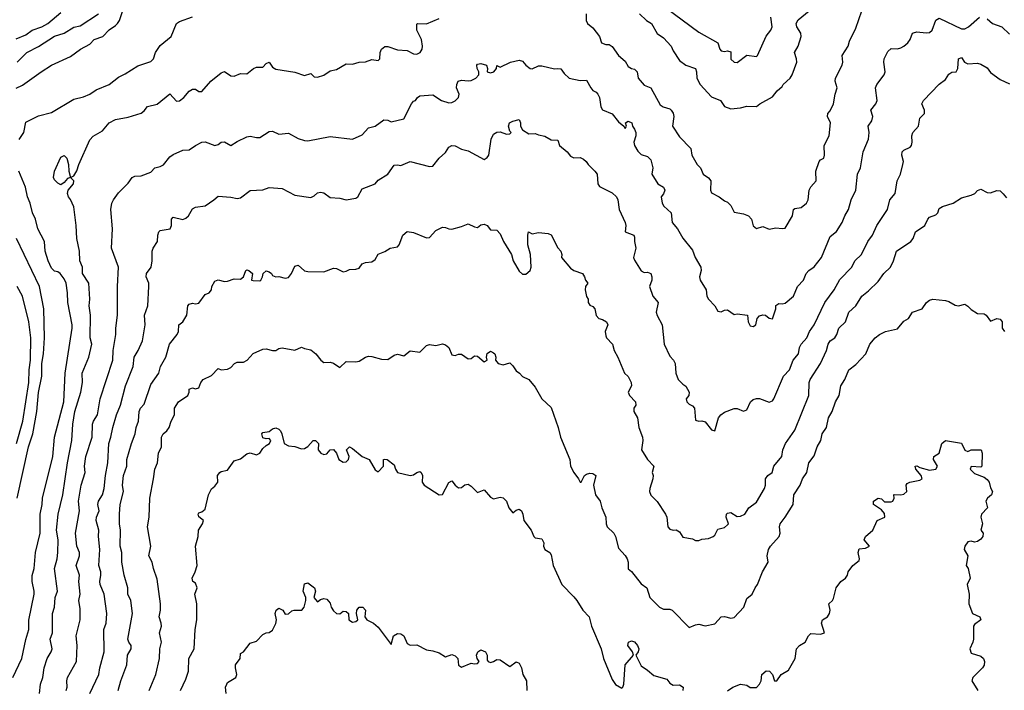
# Model space of a CAD drawing. Header units: metres. Extents: x -51132 to -49532, y -231222 to -229437.
# Tile 69 of 256: x -50558 to -50404, y -230680 to -230576. Entities that reach past the tile are written whole.
import ezdxf

# ---------------------------------------------------------------- set-up
doc = ezdxf.new("R2010")
doc.units = ezdxf.units.M
doc.layers.add('CONTOUR_INDEX', color=1, linetype='Continuous')
doc.layers.add('CONTOUR_INTER', color=3, linetype='Continuous')

msp = doc.modelspace()

# ---------------------------------------------------------------- linework, layer by layer
at = {"layer": 'CONTOUR_INDEX'}
for points, elevation in [([(-50558.42, -230582.26), (-50556.93, -230580.76), (-50555.08, -230579.82), (-50552.58, -230578.21), (-50551.08, -230577.77), (-50549.58, -230576.84), (-50548.58, -230576.6), (-50545.74, -230574.76)], 70), ([(-50547.09, -230680.76), (-50545.66, -230677.76), (-50545.52, -230676.76), (-50544.85, -230674.26), (-50544.88, -230670.76), (-50544.52, -230669.76), (-50544.45, -230668.26), (-50544.84, -230665.26), (-50545.45, -230663.76), (-50545.53, -230663.26), (-50545.36, -230662.26), (-50545.38, -230661.76), (-50545.69, -230660.76), (-50545.52, -230658.26), (-50545.71, -230656.26), (-50545.67, -230655.26), (-50546.09, -230653.76), (-50546.03, -230653.26), (-50545.64, -230652.26), (-50545.84, -230651.26), (-50545.73, -230650.76), (-50545.08, -230649.77), (-50544.84, -230648.76), (-50544.65, -230646.76), (-50544.27, -230644.76), (-50544.1, -230641.76), (-50543.78, -230640.76), (-50543.51, -230639.26), (-50542.92, -230637.26), (-50542.27, -230635.76), (-50541.53, -230632.76), (-50540.34, -230629.76), (-50540.16, -230628.26), (-50539.53, -230627.26), (-50538.87, -230625.76), (-50538.47, -230623.26), (-50538.56, -230621.76), (-50538.01, -230620.26), (-50537.85, -230617.26), (-50537.89, -230616.76), (-50538.29, -230615.76), (-50538.22, -230615.26), (-50537.52, -230614.26), (-50537.36, -230613.26), (-50537.35, -230611.76), (-50537.2, -230611.26), (-50536.52, -230610.26), (-50536.49, -230609.26), (-50536.33, -230608.76), (-50536.08, -230608.52), (-50534.53, -230608.26), (-50534.34, -230607.76), (-50534.36, -230606.76), (-50534.08, -230606.43), (-50532.58, -230606.8), (-50532.08, -230606.58), (-50531.66, -230606.26), (-50531.08, -230605.16), (-50530.58, -230604.91), (-50529.08, -230604.66), (-50527.71, -230603.76), (-50527.08, -230603.19), (-50525.08, -230603.31), (-50524.08, -230603.56), (-50523.58, -230603.46), (-50522.08, -230602.27), (-50520.08, -230602.2), (-50519.08, -230601.83), (-50517.08, -230601.97), (-50515.08, -230603.03), (-50512.58, -230603.39), (-50512.08, -230603.11), (-50511.58, -230602.63), (-50511.08, -230602.54), (-50510.58, -230602.66), (-50509.58, -230603.4), (-50508.08, -230603.49), (-50507.08, -230603.75), (-50505.58, -230603.49), (-50505.27, -230603.26), (-50504.58, -230602.04), (-50502.58, -230601.24), (-50502.08, -230600.68), (-50500.58, -230599.75), (-50499.58, -230598.36), (-50499.08, -230598.3), (-50498.58, -230598.4), (-50497.08, -230597.76), (-50494.08, -230598.57), (-50493.58, -230598.49), (-50492.56, -230597.26), (-50491.58, -230596.35), (-50491.08, -230595.55), (-50490.58, -230595.27), (-50490.08, -230595.33), (-50489.08, -230595.87), (-50488.08, -230596.1), (-50485.58, -230597.47), (-50485.08, -230597.16), (-50484.84, -230596.76), (-50484.49, -230594.26), (-50484.08, -230593.51), (-50483.58, -230593.19), (-50483.08, -230593.15), (-50482.08, -230593.5), (-50481.58, -230593.45), (-50481.36, -230593.26), (-50481.58, -230593.05), (-50481.77, -230592.26), (-50481.59, -230591.76), (-50481.08, -230591.48), (-50480.08, -230591.24), (-50479.89, -230591.76), (-50479.87, -230592.26), (-50479.58, -230592.83), (-50478.58, -230593.44), (-50477.58, -230593.4), (-50477.08, -230593.63), (-50476.08, -230593.82), (-50475.08, -230594.39), (-50474.08, -230594.43), (-50473.81, -230595.26), (-50472.61, -230596.26), (-50472.08, -230596.92), (-50471.58, -230597.21), (-50470.58, -230597.14), (-50470.08, -230597.4), (-50469.64, -230597.76), (-50469.32, -230598.26), (-50468.28, -230599.26), (-50467.94, -230599.76), (-50467.8, -230601.26), (-50467.58, -230601.65), (-50465.58, -230602.66), (-50464.92, -230603.26), (-50464.7, -230603.76), (-50464.5, -230605.26), (-50463.57, -230607.26), (-50463.48, -230607.76), (-50463.55, -230608.76), (-50462.23, -230609.26), (-50462.08, -230609.55), (-50462.1, -230610.26), (-50461.92, -230611.26), (-50462.26, -230612.76), (-50462.08, -230613.18), (-50461.08, -230614.8), (-50460.58, -230615.06), (-50460.08, -230615.04), (-50459.56, -230615.26), (-50459.39, -230615.76), (-50459.4, -230616.26), (-50459.77, -230617.26), (-50459.25, -230618.76), (-50458.43, -230619.76), (-50458.7, -230621.26), (-50458.58, -230621.81), (-50457.79, -230623.26), (-50457.5, -230626.26), (-50456.58, -230628.11), (-50456, -230628.76), (-50455.76, -230629.26), (-50455.64, -230630.76), (-50455.28, -230631.76), (-50454.58, -230632.48), (-50454.08, -230632.8), (-50453.57, -230633.76), (-50453.65, -230634.26), (-50454.03, -230634.76), (-50453.93, -230635.26), (-50453.58, -230635.61), (-50453.08, -230635.87), (-50452.76, -230636.26), (-50452.58, -230638.1), (-50452.08, -230638.29), (-50451.58, -230638.22), (-50451.08, -230638.37), (-50450.08, -230639.64), (-50449.58, -230639.77), (-50448.98, -230637.76), (-50448.65, -230637.26), (-50448.08, -230636.86), (-50446.58, -230636.3), (-50446.08, -230636.3), (-50445.08, -230636.72), (-50444.58, -230636.51), (-50443.99, -230635.26), (-50443.58, -230634.9), (-50443.08, -230634.72), (-50442.58, -230634.74), (-50441.08, -230635.28), (-50440.58, -230635.1), (-50440.35, -230634.76), (-50438.86, -230631.26), (-50437.94, -230630.26), (-50437.33, -230628.76), (-50436.51, -230627.76), (-50436.34, -230626.76), (-50436.11, -230626.26), (-50435.22, -230625.26), (-50434.81, -230624.26), (-50434.06, -230623.26), (-50432.4, -230619.76), (-50430.96, -230617.76), (-50430.08, -230616.17), (-50428.22, -230614.26), (-50427.73, -230613.26), (-50426.71, -230612.26), (-50425.69, -230610.26), (-50424.99, -230609.26), (-50424.3, -230607.76), (-50422.61, -230605.26), (-50422.26, -230603.76), (-50421.44, -230602.76), (-50421.11, -230600.76), (-50420.62, -230599.76), (-50420.23, -230598.26), (-50420.13, -230597.76), (-50420.42, -230596.76), (-50420.33, -230596.26), (-50420.08, -230595.98), (-50419.08, -230595.52), (-50418.88, -230595.26), (-50418.77, -230594.76), (-50418.83, -230593.76), (-50418.67, -230593.26), (-50417.82, -230592.26), (-50417.58, -230591), (-50416.87, -230590.26), (-50416.87, -230589.76), (-50417.26, -230588.76), (-50417.03, -230588.26), (-50414.58, -230585.7), (-50413.58, -230585), (-50413.08, -230584.17), (-50412.58, -230583.85), (-50411.93, -230583.76), (-50411.65, -230583.26), (-50411.58, -230581.74), (-50411.08, -230581.54), (-50410.63, -230582.26), (-50410.08, -230582.56), (-50408.58, -230582.41), (-50408.08, -230582.59), (-50407.08, -230583.17), (-50406.58, -230583.87), (-50405.08, -230584.97), (-50403.58, -230585.66)], 75), ([(-50558.54, -230641.76), (-50557.51, -230638.26), (-50556.58, -230632.26), (-50556.56, -230630.26), (-50556.34, -230628.76), (-50556.3, -230625.26), (-50556.57, -230622.76), (-50557.56, -230618.76), (-50558.39, -230617.26)], 70)]:
    msp.add_lwpolyline(points, dxfattribs=dict(at, elevation=elevation))
at = {"layer": 'CONTOUR_INTER'}
for points, elevation in [([(-50558.58, -230586.33), (-50557.58, -230585.88), (-50554.67, -230583.76), (-50553.08, -230582.76), (-50550.08, -230581.41), (-50548.54, -230580.26), (-50547.08, -230579.46), (-50546.41, -230578.76), (-50545.04, -230578.26), (-50544.08, -230577.23), (-50543.08, -230576.57), (-50542.74, -230576.26), (-50542.46, -230575.76), (-50541.32, -230572.26)], 71), ([(-50558.58, -230578.66), (-50557.08, -230578.01), (-50556.08, -230577.26), (-50554.58, -230576.76), (-50553.62, -230576.26), (-50551.58, -230574.52)], 69), ([(-50469.67, -230574.76), (-50469.64, -230575.76), (-50469.45, -230576.26), (-50468.58, -230576.92), (-50467.58, -230578.26), (-50467.26, -230579.26), (-50466.58, -230579.51), (-50466.08, -230579.54), (-50465.58, -230579.83), (-50464.58, -230581.23), (-50463.58, -230582.14), (-50463.08, -230582.95), (-50462.58, -230583.26), (-50462.08, -230583.39), (-50461.68, -230583.76), (-50461.55, -230584.76), (-50460.58, -230585.87), (-50459.58, -230586.3), (-50458.08, -230588.92), (-50457.64, -230589.26), (-50456.58, -230589.56), (-50456.38, -230589.76), (-50456.08, -230590.23), (-50455.95, -230590.76), (-50456.16, -230592.26), (-50455.08, -230593.94), (-50453.32, -230595.76), (-50453.18, -230596.76), (-50452.31, -230598.26), (-50451.83, -230598.76), (-50451.37, -230599.76), (-50450.58, -230600.3), (-50450.2, -230600.76), (-50450.27, -230602.26), (-50450.08, -230602.67), (-50448.9, -230603.26), (-50448.08, -230603.9), (-50447.58, -230604.12), (-50447.08, -230604.61), (-50446.58, -230605.65), (-50445.08, -230605.94), (-50444.33, -230606.26), (-50443.84, -230606.76), (-50443.58, -230607.8), (-50443.08, -230608.21), (-50442.08, -230607.92), (-50441.08, -230608.3), (-50440.08, -230608.13), (-50439.08, -230608.23), (-50438.58, -230608.15), (-50437.45, -230606.26), (-50437.29, -230605.26), (-50437.08, -230605.1), (-50436.08, -230604.96), (-50435.25, -230604.26), (-50435.02, -230603.76), (-50434.84, -230602.26), (-50434.58, -230601.72), (-50433.76, -230600.76), (-50433.79, -230599.26), (-50433.32, -230597.76), (-50433.08, -230597.5), (-50432.57, -230597.26), (-50432.45, -230596.76), (-50432.5, -230595.26), (-50431.73, -230593.76), (-50431.54, -230591.76), (-50432.02, -230590.76), (-50431.94, -230590.26), (-50431.58, -230589.89), (-50431.08, -230588.76), (-50430.82, -230587.26), (-50430.47, -230586.26), (-50430.79, -230585.26), (-50430.73, -230584.76), (-50429.69, -230582.76), (-50429.59, -230582.26), (-50429.72, -230581.26), (-50428.76, -230579.76), (-50428.58, -230578.98), (-50427.58, -230576.99), (-50426.64, -230574.26)], 73), ([(-50461.32, -230574.76), (-50460.25, -230575.76), (-50459.43, -230576.26), (-50458.58, -230577.82), (-50457.58, -230578.5), (-50456.39, -230579.76), (-50456.08, -230580.53), (-50455.08, -230582.04), (-50454.08, -230582.73), (-50452.59, -230583.26), (-50452.42, -230583.76), (-50452.38, -230584.76), (-50451.87, -230585.76), (-50450.08, -230587.67), (-50448.71, -230588.26), (-50448.08, -230589.17), (-50447.08, -230589.54), (-50445.58, -230589.42), (-50444.58, -230589.15), (-50443.08, -230589.2), (-50442.53, -230588.76), (-50440.58, -230587.69), (-50439.84, -230586.76), (-50439.08, -230586.09), (-50438.93, -230585.76), (-50437.82, -230584.76), (-50437.53, -230584.26), (-50436.78, -230582.26), (-50436.81, -230581.76), (-50437.16, -230580.76), (-50436.59, -230579.76), (-50436.08, -230578.26), (-50436.15, -230577.76), (-50436.78, -230576.76), (-50436.89, -230576.26), (-50436.58, -230575.67), (-50434.85, -230574.26)], 72), ([(-50457.27, -230573.76), (-50452.08, -230577.6), (-50449.1, -230579.26), (-50448.8, -230580.26), (-50448.58, -230580.53), (-50448.08, -230580.61), (-50447.58, -230580.53), (-50447.08, -230580.68), (-50447.08, -230581.79), (-50446.58, -230582.27), (-50446.08, -230582.34), (-50444.58, -230581.18), (-50443.08, -230581.41), (-50442.91, -230581.26), (-50441.58, -230578.22), (-50440.83, -230577.26), (-50440.65, -230576.76), (-50440.85, -230575.26)], 71), ([(-50558.08, -230594.34), (-50557.39, -230593.26), (-50557.08, -230591.65), (-50555.08, -230590.65), (-50553.08, -230590.13), (-50549.58, -230588.03), (-50548.08, -230587.7), (-50547.08, -230587.26), (-50546.08, -230586.58), (-50544.08, -230585.74), (-50542.58, -230584.59), (-50541.58, -230584.11), (-50539.58, -230582.85), (-50537.58, -230582.17), (-50537.17, -230581.76), (-50536.83, -230580.76), (-50536.08, -230579.69), (-50534.38, -230578.26), (-50533.54, -230576.26), (-50533.08, -230575.91), (-50531.08, -230575.22)], 72), ([(-50554.92, -230680.76), (-50554.75, -230679.26), (-50554.4, -230678.26), (-50554.18, -230676.76), (-50553.72, -230675.26), (-50553.1, -230674.26), (-50552.96, -230673.76), (-50553.25, -230672.26), (-50552.9, -230671.26), (-50552.9, -230668.26), (-50552.57, -230667.26), (-50552.5, -230665.76), (-50552.14, -230664.76), (-50552.57, -230661.26), (-50552.18, -230659.76), (-50552.07, -230658.76), (-50552, -230656.76), (-50552.26, -230655.26), (-50552.02, -230652.76), (-50551.31, -230649.76), (-50550.58, -230644.74), (-50549.89, -230641.26), (-50549.73, -230638.76), (-50549.44, -230636.76), (-50548.49, -230633.76), (-50548.23, -230632.26), (-50548.27, -230630.76), (-50547.23, -230628.26), (-50546.77, -230626.26), (-50547.01, -230625.26), (-50546.95, -230621.76), (-50547.16, -230620.26), (-50547.08, -230619.26), (-50547.24, -230616.76), (-50548.21, -230615.26), (-50548.23, -230614.26), (-50548.62, -230613.26), (-50548.68, -230611.76), (-50549.1, -230609.76), (-50549.19, -230607.76), (-50549.58, -230604.83), (-50550.08, -230603.71), (-50550.42, -230603.26), (-50550.55, -230602.76), (-50550.47, -230602.26), (-50549.64, -230601.26), (-50549.59, -230600.76), (-50550.08, -230600.26), (-50550.58, -230600.4), (-50551.08, -230601.03), (-50551.58, -230601.39), (-50552.08, -230601.17), (-50552.58, -230600.64), (-50552.74, -230600.26), (-50552.58, -230599.26), (-50551.58, -230597.08), (-50551.08, -230596.84), (-50550.65, -230597.26), (-50550.39, -230598.26), (-50550.37, -230599.26), (-50550.08, -230600.26), (-50549.58, -230600.02), (-50549.08, -230599.2), (-50548.81, -230598.26), (-50547.08, -230594.41), (-50546.58, -230593.84), (-50545.08, -230592.99), (-50544.08, -230591.72), (-50543.08, -230591.23), (-50541.08, -230590.86), (-50539.08, -230590.21), (-50538.58, -230589.86), (-50538.08, -230589.2), (-50536.58, -230588.83), (-50534.58, -230587.22), (-50533.58, -230588.35), (-50533.08, -230588.3), (-50532.41, -230587.76), (-50531.58, -230586.81), (-50531.08, -230586.49), (-50530.58, -230586.51), (-50530.08, -230586.86), (-50529.58, -230586.85), (-50528.19, -230585.26), (-50526.58, -230583.92), (-50526.08, -230583.75), (-50525.08, -230584.41), (-50524.58, -230584.46), (-50523.58, -230584.02), (-50522.58, -230584.07), (-50521.55, -230583.26), (-50521.08, -230583.08), (-50520.08, -230583.08), (-50519.58, -230582.49), (-50519.08, -230582.25), (-50518.58, -230583.05), (-50518.08, -230583.35), (-50515.08, -230583.83), (-50513.58, -230584.35), (-50512.58, -230584.02), (-50512.08, -230584.57), (-50511.58, -230584.61), (-50510.58, -230584.3), (-50509.58, -230583.64), (-50508.58, -230583.41), (-50507.08, -230582.56), (-50506.08, -230582.57), (-50505.08, -230582.26), (-50504.08, -230582.23), (-50503.08, -230581.84), (-50502.08, -230581.99), (-50501.83, -230581.76), (-50501.78, -230580.76), (-50501.6, -230580.26), (-50501.08, -230579.84), (-50500.58, -230579.82), (-50499.08, -230580.37), (-50497.58, -230580.46), (-50496.58, -230580.98), (-50496.08, -230581.02), (-50495.53, -230580.76), (-50495.22, -230580.26), (-50495.2, -230579.76), (-50495.35, -230578.76), (-50496.06, -230577.26), (-50496.08, -230576.36), (-50495.97, -230576.26), (-50494.58, -230576.32), (-50492.58, -230575.49)], 73), ([(-50550.75, -230680.26), (-50550.59, -230679.76), (-50550.69, -230678.76), (-50550.56, -230678.26), (-50549.15, -230675.76), (-50549.04, -230673.26), (-50549.19, -230671.76), (-50548.57, -230669.26), (-50548.56, -230668.76), (-50548.58, -230667.54), (-50548.78, -230666.26), (-50548.56, -230665.26), (-50548.81, -230663.26), (-50548.71, -230662.26), (-50549.19, -230660.76), (-50548.67, -230659.26), (-50548.69, -230658.76), (-50549.09, -230657.76), (-50549.33, -230655.76), (-50548.68, -230652.26), (-50548.86, -230650.76), (-50548.43, -230648.26), (-50547.79, -230646.26), (-50547.89, -230645.26), (-50547.69, -230643.76), (-50546.69, -230640.76), (-50546.67, -230638.76), (-50546.51, -230638.26), (-50545.9, -230637.26), (-50545.47, -230634.76), (-50543.5, -230628.76), (-50543.42, -230627.26), (-50543.01, -230624.76), (-50543.03, -230623.76), (-50542.74, -230621.76), (-50542.76, -230617.26), (-50542.63, -230614.26), (-50543.71, -230611.26), (-50543.52, -230608.26), (-50543.81, -230605.26), (-50543.62, -230604.26), (-50543.39, -230603.76), (-50542.58, -230602.67), (-50541.08, -230601.17), (-50540.47, -230600.26), (-50540.08, -230600.08), (-50539.08, -230599.99), (-50537.58, -230599.43), (-50536.93, -230598.76), (-50536.08, -230598.56), (-50535.58, -230598.27), (-50534.58, -230597.06), (-50534.08, -230596.67), (-50532.58, -230596.01), (-50531.58, -230595.96), (-50530.58, -230595.25), (-50529.58, -230594.77), (-50529.08, -230594.71), (-50527.58, -230595.26), (-50527.08, -230595.14), (-50526.58, -230594.74), (-50526.08, -230594.7), (-50525.08, -230595.27), (-50524.08, -230594.63), (-50522.58, -230593.94), (-50522.08, -230593.8), (-50521.08, -230594.05), (-50520.58, -230594), (-50519.08, -230593.1), (-50518.58, -230593.04), (-50517.58, -230593.48), (-50516.08, -230593.34), (-50514.58, -230594.19), (-50513.58, -230594.51), (-50513.08, -230594.54), (-50509.58, -230593.89), (-50506.08, -230594.27), (-50504.58, -230593.59), (-50503.58, -230592.53), (-50502.58, -230592.27), (-50501.21, -230591.26), (-50500.58, -230591.3), (-50500.08, -230591.56), (-50498.08, -230591.13), (-50496.88, -230588.76), (-50496.58, -230588.38), (-50496.25, -230588.26), (-50495.95, -230587.76), (-50495.58, -230587.54), (-50493.58, -230587.35), (-50492.22, -230588.26), (-50491.08, -230588.64), (-50490.58, -230588.58), (-50490.08, -230588.3), (-50489.55, -230587.76), (-50489.45, -230587.26), (-50489.86, -230586.26), (-50489.84, -230585.76), (-50489.62, -230585.26), (-50489.08, -230585.08), (-50488.08, -230585.21), (-50487.58, -230585.15), (-50486.88, -230584.76), (-50486.41, -230584.26), (-50486.39, -230583.76), (-50486.67, -230583.26), (-50486.69, -230582.76), (-50486.58, -230582.61), (-50486.08, -230582.47), (-50485.21, -230582.76), (-50485.05, -230583.26), (-50485.07, -230583.76), (-50484.58, -230583.93), (-50484.07, -230583.76), (-50483.65, -230583.26), (-50483.58, -230582.81), (-50483.08, -230583.08), (-50481.44, -230582.26), (-50480.08, -230581.94), (-50479.58, -230582.14), (-50479.08, -230582.76), (-50478.39, -230583.26), (-50478.08, -230583.32), (-50477.08, -230582.87), (-50476.58, -230582.83), (-50474.58, -230583.33), (-50474.08, -230583.24), (-50473.58, -230583.31), (-50473.08, -230584.03), (-50472.29, -230584.76), (-50470.58, -230585.15), (-50469.58, -230585.07), (-50468.94, -230586.26), (-50468.58, -230586.68), (-50468.08, -230586.93), (-50467.85, -230587.26), (-50467.58, -230587.76), (-50467.37, -230589.26), (-50467.08, -230589.71), (-50465.58, -230590.32), (-50464.58, -230591.6), (-50463.75, -230592.26), (-50463.58, -230592.6), (-50463.37, -230592.26), (-50463.49, -230591.76), (-50463.08, -230591.5), (-50462.52, -230591.76), (-50462.42, -230592.26), (-50462.08, -230592.73), (-50461.92, -230593.26), (-50461.91, -230593.76), (-50462.21, -230594.76), (-50462.08, -230595.28), (-50461.58, -230596.16), (-50461.08, -230596.68), (-50460.08, -230597), (-50459.58, -230597.52), (-50459.23, -230598.76), (-50459.41, -230599.76), (-50458.49, -230601.26), (-50457.58, -230601.75), (-50457.38, -230602.26), (-50457.58, -230602.83), (-50457.96, -230603.26), (-50457.79, -230604.26), (-50457.55, -230604.76), (-50456.41, -230605.76), (-50456.23, -230607.26), (-50455.4, -230608.26), (-50454.58, -230609.75), (-50453.08, -230611.61), (-50452.63, -230612.76), (-50451.76, -230614.26), (-50451.69, -230614.76), (-50451.97, -230615.76), (-50451.86, -230616.26), (-50450.95, -230617.76), (-50450.84, -230618.76), (-50450.58, -230619.22), (-50449.58, -230620.26), (-50449.08, -230621.13), (-50448.58, -230621.21), (-50448.08, -230620.97), (-50447.58, -230620.9), (-50446.58, -230621.65), (-50446.08, -230621.55), (-50444.49, -230621.76), (-50444.36, -230622.76), (-50444.08, -230623.41), (-50443.58, -230623.5), (-50443.17, -230623.26), (-50442.95, -230622.26), (-50442.58, -230621.83), (-50442.08, -230621.68), (-50441.68, -230621.76), (-50441.08, -230622.2), (-50440.58, -230622.29), (-50440.04, -230620.76), (-50440.08, -230620.23), (-50439.58, -230619.91), (-50439.08, -230619.97), (-50438.58, -230619.87), (-50437.29, -230618.76), (-50436.65, -230617.26), (-50435.74, -230616.26), (-50435.32, -230615.26), (-50434.91, -230614.76), (-50434.08, -230614.2), (-50432.94, -230612.76), (-50431.58, -230609.47), (-50430.58, -230608.66), (-50429.7, -230607.26), (-50429.31, -230606.26), (-50428.7, -230605.26), (-50428.3, -230603.76), (-50427.59, -230602.26), (-50427.31, -230599.76), (-50426.86, -230598.76), (-50426.42, -230596.26), (-50425.59, -230594.26), (-50425.48, -230593.26), (-50425.66, -230592.26), (-50425.08, -230591.45), (-50424.92, -230590.76), (-50425.25, -230589.76), (-50424.47, -230588.76), (-50424.26, -230588.26), (-50424.52, -230586.26), (-50424.29, -230585.76), (-50423.14, -230584.26), (-50423.01, -230583.76), (-50423.23, -230582.26), (-50423.13, -230581.76), (-50422.58, -230580.6), (-50422.08, -230580.15), (-50421.08, -230580.17), (-50420.58, -230580.06), (-50420.08, -230579.77), (-50419.46, -230579.26), (-50419.11, -230578.76), (-50418.71, -230577.76), (-50418.58, -230577.69), (-50418.08, -230577.55), (-50416.58, -230577.69), (-50416.08, -230577.63), (-50415.67, -230577.26), (-50415.08, -230575.73), (-50414.58, -230575.39), (-50411.08, -230577.1), (-50410.58, -230577.09), (-50409.99, -230576.76), (-50408.3, -230575.26)], 74), ([(-50407.08, -230575.52), (-50406.27, -230576.26), (-50404.82, -230576.76), (-50403.58, -230577.93)], 74), ([(-50559.09, -230678.26), (-50557.69, -230675.26), (-50557.08, -230672.33), (-50556.59, -230670.76), (-50556.58, -230669.32), (-50555.76, -230665.26), (-50555.75, -230664.76), (-50556.1, -230663.26), (-50556.08, -230662.33), (-50555.78, -230661.26), (-50555.58, -230658.76), (-50554.82, -230655.76), (-50554.81, -230652.76), (-50554.52, -230651.26), (-50554.47, -230650.26), (-50552.87, -230643.76), (-50552.6, -230640.76), (-50551.15, -230635.26), (-50550.95, -230630.76), (-50549.82, -230623.76), (-50549.82, -230623.26), (-50550.52, -230619.76), (-50550.55, -230618.26), (-50550.78, -230616.76), (-50551.08, -230616.09), (-50551.73, -230615.26), (-50552.08, -230615), (-50552.58, -230614.87), (-50553.08, -230614.38), (-50553.57, -230613.26), (-50554.02, -230611.76), (-50554.14, -230610.26), (-50555.21, -230608.26), (-50555.55, -230606.76), (-50556.01, -230605.76), (-50556.37, -230604.26), (-50556.81, -230603.26), (-50557.1, -230601.76), (-50558.18, -230599.26)], 72), ([(-50542.65, -230680.26), (-50542.25, -230678.76), (-50541.28, -230676.26), (-50541.18, -230674.76), (-50540.62, -230673.76), (-50540.65, -230673.26), (-50540.99, -230672.76), (-50541.14, -230672.26), (-50540.43, -230668.26), (-50540.69, -230666.26), (-50541.15, -230665.26), (-50541.13, -230664.26), (-50541.73, -230662.26), (-50542.07, -230660.26), (-50542.08, -230658.76), (-50542.34, -230657.76), (-50542.29, -230655.26), (-50542.44, -230654.26), (-50542.45, -230652.76), (-50542.35, -230651.26), (-50541.85, -230649.26), (-50541.96, -230648.26), (-50541.84, -230646.76), (-50541.3, -230645.26), (-50541.32, -230644.26), (-50540.58, -230641.73), (-50540.01, -230640.26), (-50539.87, -230639.26), (-50539.46, -230638.26), (-50539.39, -230636.76), (-50539.17, -230636.26), (-50538.58, -230635.64), (-50537.58, -230632.55), (-50536.29, -230630.76), (-50536.03, -230629.76), (-50535.22, -230628.26), (-50534.65, -230626.26), (-50533.45, -230624.76), (-50533.26, -230624.26), (-50533.2, -230623.26), (-50532.58, -230622.79), (-50531.97, -230621.76), (-50531.78, -230620.26), (-50531.58, -230620), (-50531.08, -230619.88), (-50530.58, -230619.96), (-50530.08, -230619.85), (-50529.08, -230618.51), (-50528.45, -230618.26), (-50528.11, -230617.76), (-50528.02, -230617.26), (-50527.58, -230616.45), (-50527.08, -230616.21), (-50526.08, -230616.48), (-50525.58, -230616.42), (-50524.58, -230616.06), (-50523.58, -230616.11), (-50523.09, -230615.76), (-50522.75, -230614.76), (-50522.58, -230614.67), (-50522.25, -230614.76), (-50521.71, -230615.26), (-50521.84, -230616.26), (-50521.58, -230616.31), (-50520.58, -230616.39), (-50520.39, -230616.26), (-50520.12, -230615.76), (-50520.03, -230615.26), (-50519.58, -230614.84), (-50519.08, -230614.99), (-50518.74, -230615.26), (-50518.58, -230615.57), (-50518.08, -230615.74), (-50517.58, -230615.68), (-50516.58, -230615.94), (-50516.08, -230615.87), (-50515.6, -230615.26), (-50515.08, -230614.08), (-50514.58, -230613.95), (-50513.58, -230614.8), (-50513.08, -230614.9), (-50510.58, -230615), (-50509.08, -230614.38), (-50508.58, -230614.45), (-50507.58, -230614.97), (-50507.08, -230614.88), (-50506.58, -230614.62), (-50505.58, -230614.54), (-50505.08, -230614.41), (-50504.58, -230613.72), (-50504.08, -230613.54), (-50503.08, -230613.44), (-50502.58, -230613.04), (-50502.08, -230612.2), (-50501.08, -230611.78), (-50500.23, -230611.26), (-50499.08, -230611.1), (-50498.83, -230610.76), (-50498.25, -230609.26), (-50497.58, -230608.68), (-50496.58, -230608.85), (-50494.58, -230609.69), (-50494.08, -230609.62), (-50493.08, -230608.54), (-50492.08, -230607.99), (-50491.58, -230608.04), (-50491.08, -230608.28), (-50490.58, -230608.31), (-50489.08, -230607.93), (-50488.08, -230607.49), (-50487.08, -230607.96), (-50486.58, -230608.05), (-50486.08, -230607.64), (-50485.58, -230607.52), (-50485.07, -230607.76), (-50484.58, -230608.42), (-50483.58, -230608.5), (-50483.08, -230609.04), (-50482.55, -230610.26), (-50481.32, -230612.26), (-50481.04, -230613.26), (-50480.08, -230614.86), (-50479.58, -230615.33), (-50479.08, -230615.34), (-50478.38, -230614.76), (-50478.22, -230614.26), (-50478.35, -230612.26), (-50478.75, -230610.76), (-50478.77, -230609.26), (-50478.64, -230608.76), (-50478.08, -230609.07), (-50477.08, -230608.85), (-50475.58, -230609.01), (-50475.08, -230609.21), (-50474.08, -230611.25), (-50473.58, -230611.76), (-50473.44, -230612.26), (-50473.47, -230612.76), (-50472.08, -230614.4), (-50471.58, -230614.76), (-50470.21, -230615.26), (-50469.89, -230615.76), (-50469.77, -230616.26), (-50469.41, -230616.76), (-50469.76, -230617.26), (-50469.79, -230617.76), (-50469.58, -230618.84), (-50469.33, -230619.26), (-50469.33, -230619.76), (-50469.08, -230620.15), (-50468.58, -230620.38), (-50468.28, -230620.76), (-50468.08, -230621.81), (-50467.69, -230622.26), (-50467.08, -230622.39), (-50466.45, -230622.76), (-50466.29, -230623.26), (-50466.69, -230624.26), (-50466.58, -230624.95), (-50466.45, -230625.26), (-50465.55, -230626.26), (-50465.28, -230627.26), (-50464.71, -230628.26), (-50463.64, -230630.76), (-50463.08, -230631.32), (-50462.62, -230632.26), (-50462.57, -230632.76), (-50463.08, -230633.76), (-50462.86, -230634.26), (-50461.96, -230635.26), (-50461.91, -230635.76), (-50462.23, -230636.26), (-50462.22, -230636.76), (-50461.63, -230637.76), (-50461.41, -230639.26), (-50460.86, -230640.76), (-50460.8, -230641.26), (-50461.03, -230642.76), (-50460.08, -230644.25), (-50459.07, -230645.26), (-50459.34, -230646.26), (-50459.19, -230646.76), (-50459.22, -230647.26), (-50459.7, -230648.76), (-50459.75, -230649.26), (-50459.58, -230649.82), (-50458.58, -230650.77), (-50457.27, -230652.76), (-50457.04, -230653.26), (-50456.92, -230654.76), (-50456.58, -230655.09), (-50456.08, -230655.27), (-50455.58, -230655.24), (-50455.08, -230655.52), (-50454.58, -230656.36), (-50453.08, -230656.63), (-50452.58, -230656.86), (-50452.08, -230656.88), (-50451.58, -230656.65), (-50450.58, -230656.55), (-50449.81, -230656.26), (-50449.58, -230656.05), (-50449.08, -230655.12), (-50448.08, -230654.83), (-50447.58, -230654.46), (-50447.45, -230654.26), (-50447.8, -230653.26), (-50447.76, -230652.76), (-50447.58, -230652.59), (-50447.08, -230652.5), (-50446.08, -230653.12), (-50445.58, -230653.07), (-50444.9, -230652.76), (-50444.26, -230651.76), (-50443.08, -230650.92), (-50441.82, -230648.76), (-50441.69, -230648.26), (-50441.69, -230647.26), (-50441.31, -230646.76), (-50440.63, -230646.26), (-50440.35, -230645.26), (-50439.14, -230643.76), (-50438.94, -230642.76), (-50438.55, -230641.76), (-50437.08, -230639.65), (-50434.91, -230634.26), (-50434.84, -230632.26), (-50434.71, -230631.76), (-50433.08, -230629.29), (-50432.16, -230627.26), (-50431.9, -230626.26), (-50431.58, -230625.75), (-50430.86, -230625.26), (-50430.55, -230624.76), (-50430.22, -230623.76), (-50429.18, -230622.76), (-50428.67, -230621.26), (-50427.59, -230620.26), (-50426.64, -230618.76), (-50425.58, -230617.93), (-50424.08, -230616.46), (-50423.21, -230615.26), (-50422.18, -230614.26), (-50421.69, -230613.26), (-50421.22, -230611.76), (-50418.97, -230610.26), (-50418.64, -230609.76), (-50418.27, -230608.76), (-50416.82, -230607.76), (-50416.36, -230606.76), (-50416.08, -230606.43), (-50415.08, -230606.06), (-50414.8, -230605.76), (-50414.58, -230605.1), (-50414.08, -230604.79), (-50412.41, -230604.26), (-50411.08, -230603.44), (-50409.58, -230603.02), (-50409.03, -230602.76), (-50408.58, -230602.3), (-50408.08, -230602.1), (-50407.08, -230602.6), (-50406.58, -230602.68), (-50405.58, -230602.3), (-50405.08, -230602.36), (-50404.58, -230602.8), (-50404.08, -230603.43)], 76), ([(-50558.41, -230650.26), (-50556.65, -230642.26), (-50555.99, -230640.26), (-50555.34, -230636.76), (-50555.08, -230633.77), (-50554.56, -230631.26), (-50554.55, -230629.26), (-50554.28, -230627.76), (-50554.17, -230625.26), (-50554.26, -230620.76), (-50554.95, -230617.26), (-50558.53, -230609.76)], 71), ([(-50537.8, -230680.26), (-50536.76, -230677.76), (-50536.23, -230675.26), (-50536.15, -230673.76), (-50535.9, -230672.76), (-50536.2, -230671.26), (-50535.91, -230670.26), (-50535.93, -230669.76), (-50536.27, -230668.76), (-50536.07, -230667.76), (-50536.07, -230666.76), (-50536.58, -230662.93), (-50537.16, -230661.26), (-50537.33, -230660.26), (-50537.88, -230659.26), (-50537.57, -230657.76), (-50538.06, -230654.76), (-50537.82, -230653.26), (-50537.73, -230650.26), (-50537.13, -230647.26), (-50536.95, -230645.76), (-50536.53, -230644.76), (-50536.36, -230643.26), (-50535.89, -230642.26), (-50535.9, -230640.76), (-50535.63, -230640.26), (-50535.04, -230639.76), (-50534.69, -230639.26), (-50534.39, -230638.26), (-50533.86, -230637.26), (-50533.89, -230636.26), (-50533.27, -230635.26), (-50531.81, -230634.26), (-50531.6, -230633.76), (-50531.58, -230633.25), (-50531.08, -230633.05), (-50530.58, -230633.23), (-50530.08, -230633.05), (-50529.77, -230632.26), (-50529.39, -230631.76), (-50528.08, -230631.13), (-50527.08, -230630.07), (-50526.58, -230630.26), (-50525.58, -230630.17), (-50525.08, -230629.88), (-50524.49, -230629.26), (-50524.08, -230629.09), (-50523.08, -230629.06), (-50522.53, -230628.76), (-50521.58, -230627.73), (-50520.08, -230627.04), (-50519.58, -230626.96), (-50518.58, -230627.25), (-50518.08, -230627.22), (-50517.58, -230626.94), (-50517.08, -230626.84), (-50515.08, -230627.21), (-50514.08, -230626.7), (-50513.58, -230626.94), (-50512.58, -230627.15), (-50511.83, -230627.76), (-50511.06, -230628.76), (-50510.58, -230629.13), (-50509.58, -230629.09), (-50509.08, -230629.24), (-50508.08, -230629.89), (-50507.08, -230628.95), (-50505.58, -230629), (-50505.08, -230628.91), (-50504.08, -230628.27), (-50503.58, -230628.15), (-50503.08, -230628.16), (-50501.58, -230628.58), (-50500.58, -230628.65), (-50499.58, -230627.96), (-50499.08, -230627.82), (-50498.08, -230628.1), (-50497.08, -230627.3), (-50495.58, -230627.53), (-50494.58, -230626.45), (-50494.08, -230626.32), (-50493.08, -230626.47), (-50492.08, -230626.23), (-50491.58, -230626.36), (-50491.06, -230626.76), (-50490.58, -230627.9), (-50490.08, -230628), (-50489.58, -230627.81), (-50489.08, -230627.84), (-50488.08, -230628.55), (-50487.58, -230628.48), (-50487.08, -230628.1), (-50486.58, -230628.11), (-50485.58, -230628.99), (-50485.08, -230628.76), (-50485.17, -230628.26), (-50485.08, -230627.69), (-50484.58, -230627.36), (-50484.08, -230627.61), (-50483.9, -230627.76), (-50483.76, -230628.26), (-50483.8, -230628.76), (-50483.38, -230629.26), (-50482.58, -230629.47), (-50481.58, -230629.18), (-50481.08, -230629.66), (-50480.58, -230630.4), (-50480.05, -230630.76), (-50479.58, -230631.29), (-50478.58, -230631.77), (-50477.58, -230632.98), (-50476.54, -230634.76), (-50475.08, -230636.13), (-50474, -230639.26), (-50473.67, -230640.76), (-50472.19, -230644.26), (-50472.07, -230645.26), (-50471.58, -230646.27), (-50470.82, -230647.26), (-50470.58, -230647.79), (-50470.45, -230647.76), (-50469.88, -230646.76), (-50469.58, -230646.51), (-50469.08, -230646.37), (-50468.58, -230646.41), (-50468.15, -230646.76), (-50468.51, -230648.26), (-50468.17, -230649.76), (-50467.46, -230650.76), (-50467.2, -230651.76), (-50466.59, -230653.26), (-50466.54, -230654.26), (-50466.38, -230654.76), (-50465.31, -230655.76), (-50465.06, -230656.26), (-50464.58, -230658.06), (-50463.58, -230659.21), (-50463.25, -230659.76), (-50463.11, -230660.26), (-50463.08, -230661.29), (-50462.58, -230661.71), (-50461.08, -230663.65), (-50460.2, -230664.26), (-50459.69, -230665.76), (-50458.23, -230667.26), (-50457.58, -230667.6), (-50456.58, -230667.58), (-50456.21, -230667.76), (-50453.58, -230670.47), (-50452.58, -230670.01), (-50452.08, -230669.93), (-50451.08, -230670.21), (-50449.58, -230669.89), (-50448.58, -230668.79), (-50448.08, -230668.74), (-50447.08, -230668.99), (-50446.58, -230668.89), (-50445.05, -230667.26), (-50444.58, -230665.92), (-50443.77, -230665.26), (-50443.3, -230664.26), (-50442.93, -230663.76), (-50442.15, -230661.76), (-50441.26, -230660.26), (-50441.4, -230659.26), (-50441.18, -230658.26), (-50440.87, -230657.76), (-50439.54, -230656.26), (-50439.36, -230655.76), (-50439.51, -230654.76), (-50439.36, -230654.26), (-50438.58, -230653.26), (-50437.33, -230651.26), (-50437.24, -230649.76), (-50436.27, -230648.26), (-50435.9, -230647.26), (-50435.21, -230646.26), (-50434.92, -230644.76), (-50434.08, -230643.65), (-50433.6, -230642.26), (-50433.05, -230641.26), (-50432.81, -230640.26), (-50432.17, -230639.26), (-50431.86, -230637.76), (-50431.28, -230636.76), (-50430.73, -230635.26), (-50430.19, -230634.26), (-50429.93, -230632.76), (-50429.29, -230631.76), (-50428.66, -230630.26), (-50427.58, -230629.42), (-50425.99, -230627.76), (-50425.41, -230626.26), (-50424.58, -230625.27), (-50423.9, -230624.76), (-50422.93, -230624.26), (-50421.08, -230623.87), (-50420.08, -230622.66), (-50419.35, -230622.26), (-50418.71, -230621.26), (-50417.21, -230620.76), (-50416.53, -230619.76), (-50416.08, -230619.37), (-50415.58, -230619.25), (-50413.58, -230619.46), (-50413.08, -230619.61), (-50412.08, -230620.2), (-50411.58, -230620.29), (-50410.58, -230620.04), (-50410.08, -230620.31), (-50409.58, -230620.86), (-50408.58, -230621.45), (-50407.58, -230621.55), (-50407.24, -230621.76), (-50406.58, -230622.68), (-50405.58, -230622.24), (-50405.08, -230622.35), (-50404.76, -230622.76), (-50404.77, -230623.76), (-50404.38, -230624.26)], 77), ([(-50532.92, -230680.26), (-50532.08, -230678.49), (-50531.69, -230677.26), (-50531.61, -230675.26), (-50530.81, -230673.76), (-50530.62, -230670.76), (-50530.39, -230669.26), (-50530.39, -230666.76), (-50530.71, -230665.26), (-50530.32, -230664.26), (-50530.58, -230663.54), (-50531.01, -230663.26), (-50531.11, -230662.76), (-50530.62, -230661.76), (-50530.34, -230660.76), (-50530.57, -230657.76), (-50530.17, -230656.26), (-50530.12, -230655.26), (-50529.52, -230654.26), (-50529.37, -230653.76), (-50530.08, -230653.18), (-50530.2, -230652.76), (-50530.08, -230652.56), (-50529.58, -230652.43), (-50529.08, -230651.99), (-50528.58, -230649.76), (-50528.08, -230648.82), (-50527.58, -230648.4), (-50527.12, -230647.76), (-50527.15, -230646.76), (-50526.81, -230646.26), (-50526.58, -230646.1), (-50525.58, -230645.92), (-50524.58, -230644.47), (-50523.58, -230644.14), (-50522.58, -230643.35), (-50522.08, -230643.23), (-50521.08, -230643.51), (-50520.58, -230643.26), (-50520.08, -230642.51), (-50519.58, -230642.04), (-50519.05, -230641.76), (-50518.84, -230641.26), (-50519.08, -230640.99), (-50519.58, -230641), (-50520.08, -230640.84), (-50520.23, -230640.26), (-50520.08, -230640.05), (-50519.08, -230639.88), (-50518.58, -230639.47), (-50518.08, -230639.3), (-50517.58, -230639.5), (-50517.34, -230639.76), (-50517.15, -230640.26), (-50516.76, -230641.76), (-50516.08, -230642.09), (-50515.08, -230642.21), (-50514.08, -230642.58), (-50513.58, -230642.53), (-50513.08, -230642.23), (-50512.21, -230641.26), (-50511.86, -230641.26), (-50511.42, -230641.76), (-50511.46, -230642.76), (-50511.02, -230643.26), (-50510.58, -230643.49), (-50510.08, -230643.36), (-50509.59, -230642.76), (-50509.08, -230642.67), (-50508.61, -230643.26), (-50508.23, -230644.26), (-50507.58, -230644.68), (-50507.08, -230644.6), (-50506.74, -230644.26), (-50506.63, -230643.76), (-50507.01, -230642.76), (-50506.58, -230642.29), (-50506.08, -230642.52), (-50504.61, -230643.76), (-50503.48, -230644.26), (-50502.58, -230645.86), (-50502.08, -230646.18), (-50501.27, -230645.26), (-50501.26, -230644.26), (-50501.08, -230644.18), (-50500.7, -230644.26), (-50499.58, -230645.08), (-50499.39, -230645.76), (-50499.08, -230646.28), (-50497.08, -230646.73), (-50496.58, -230646.62), (-50496.08, -230646.25), (-50495.58, -230646.14), (-50495.38, -230646.26), (-50495.18, -230646.76), (-50495.21, -230647.76), (-50494.94, -230648.26), (-50492.58, -230649.76), (-50492.08, -230649.72), (-50491.08, -230647.84), (-50490.58, -230647.56), (-50490.06, -230648.26), (-50489.58, -230648.66), (-50489.08, -230648.62), (-50488.58, -230648.2), (-50488.08, -230648.1), (-50487.58, -230648.4), (-50486.58, -230649.39), (-50485.58, -230648.97), (-50484.58, -230650.11), (-50484.08, -230650.37), (-50483.08, -230650.13), (-50482.58, -230650.24), (-50482.07, -230650.76), (-50481.71, -230651.76), (-50481.08, -230652.55), (-50480.58, -230652.16), (-50480.08, -230651.98), (-50479.71, -230652.26), (-50479.51, -230652.76), (-50479.38, -230653.76), (-50478.25, -230655.26), (-50477.8, -230656.26), (-50477.58, -230656.44), (-50476.58, -230656.61), (-50476.27, -230657.26), (-50476.29, -230657.76), (-50476.08, -230658.26), (-50475.33, -230658.76), (-50475.08, -230659.13), (-50474.78, -230660.76), (-50473.46, -230663.76), (-50471.58, -230665.68), (-50471.09, -230666.26), (-50470.18, -230667.76), (-50469.19, -230668.76), (-50468.81, -230670.26), (-50467.32, -230673.76), (-50466.96, -230675.26), (-50465.58, -230678.58), (-50465.08, -230679.33), (-50464.08, -230679.9), (-50463.94, -230679.76), (-50463.76, -230679.26), (-50463.56, -230676.26), (-50462.27, -230674.76), (-50462.43, -230674.26), (-50463.17, -230673.26), (-50463.05, -230672.76), (-50462.58, -230672.55), (-50462.08, -230672.69), (-50461.62, -230673.26), (-50461.45, -230673.76), (-50461.52, -230674.26), (-50461.9, -230674.76), (-50461.08, -230676.42), (-50460.08, -230677.08), (-50459.08, -230677.94), (-50457.08, -230678.49), (-50456.58, -230679.12), (-50456.08, -230679.42), (-50455.08, -230679.38), (-50454.49, -230679.76), (-50454.58, -230680.27)], 78), ([(-50447.58, -230680.35), (-50446.76, -230679.76), (-50445.58, -230679.31), (-50444.58, -230679.45), (-50444.08, -230679.79), (-50443.08, -230679.83), (-50442.58, -230679.31), (-50442.33, -230678.76), (-50442.26, -230677.76), (-50441.58, -230677.18), (-50441.06, -230677.26), (-50440.59, -230677.76), (-50440.24, -230678.76), (-50439.92, -230678.76), (-50439.24, -230677.76), (-50438.08, -230677.1), (-50437.05, -230675.26), (-50436.82, -230673.76), (-50436.37, -230673.26), (-50435.47, -230672.76), (-50434.94, -230671.76), (-50434.58, -230671.39), (-50433.08, -230671.48), (-50432.44, -230671.26), (-50432.95, -230669.76), (-50432.8, -230669.26), (-50432.01, -230668.76), (-50431.67, -230668.26), (-50431.6, -230667.76), (-50431.77, -230666.76), (-50431.24, -230666.26), (-50431.08, -230665.95), (-50430.64, -230664.26), (-50429.91, -230663.26), (-50429.2, -230662.76), (-50428.85, -230662.26), (-50428.78, -230661.76), (-50428.03, -230660.76), (-50427.08, -230659.98), (-50426.98, -230659.76), (-50427.22, -230658.76), (-50427.08, -230658.16), (-50426.08, -230658.1), (-50425.44, -230657.76), (-50426.28, -230656.76), (-50426.08, -230656.26), (-50424.93, -230655.26), (-50424.24, -230653.76), (-50423.06, -230653.26), (-50423.08, -230652.66), (-50423.58, -230652.11), (-50424.84, -230651.26), (-50424.81, -230650.76), (-50424.08, -230650.3), (-50423.58, -230650.36), (-50423.08, -230650.84), (-50422.08, -230650.86), (-50421.82, -230650.76), (-50421.61, -230650.26), (-50421.66, -230649.76), (-50421.58, -230649.7), (-50420.58, -230649.78), (-50420.08, -230649.66), (-50419.6, -230649.26), (-50419.72, -230648.26), (-50419.58, -230648), (-50419.17, -230647.76), (-50417.58, -230647.45), (-50417.25, -230647.26), (-50417.38, -230646.76), (-50418.21, -230645.76), (-50418.3, -230645.26), (-50418.08, -230645.24), (-50417.58, -230645.49), (-50416.08, -230645.91), (-50415.12, -230645.76), (-50414.84, -230645.26), (-50415.46, -230644.26), (-50415.39, -230643.76), (-50414.56, -230643.26), (-50414.17, -230641.76), (-50413.59, -230641.26), (-50411.08, -230641.69), (-50410.58, -230642.81), (-50410.08, -230643.02), (-50409.58, -230642.75), (-50408.04, -230642.76), (-50407.89, -230643.26), (-50407.92, -230645.26), (-50408.08, -230645.44), (-50409.58, -230645.32), (-50409.75, -230645.76), (-50409.08, -230646.45), (-50407.58, -230647), (-50407.08, -230647.37), (-50406.78, -230647.76), (-50406.58, -230648.64), (-50406.25, -230649.26), (-50406.4, -230649.76), (-50407.04, -230650.26), (-50407.3, -230650.76), (-50407.05, -230651.76), (-50407.97, -230652.76), (-50408.05, -230653.26), (-50407.79, -230654.26), (-50408.06, -230655.26), (-50407.71, -230655.76), (-50407.77, -230656.26), (-50408.08, -230656.67), (-50408.58, -230657.02), (-50409.08, -230657.15), (-50409.58, -230656.98), (-50410.08, -230657.07), (-50410.59, -230657.76), (-50410.65, -230658.26), (-50410.08, -230659.26), (-50410.38, -230660.76), (-50410.03, -230661.26), (-50409.75, -230662.76), (-50410.19, -230663.76), (-50409.87, -230665.26), (-50409.95, -230666.76), (-50409.4, -230668.26), (-50408.22, -230668.76), (-50408.07, -230669.26), (-50409.08, -230670), (-50409.23, -230670.26), (-50409.23, -230672.26), (-50409.33, -230672.76), (-50409.8, -230673.76), (-50409.58, -230674.43), (-50408.08, -230674.92), (-50407.67, -230675.26), (-50407.51, -230675.76), (-50407.58, -230676.34), (-50407.79, -230676.76), (-50409.3, -230678.26), (-50409.48, -230678.76), (-50408.53, -230680.26)], 78), ([(-50525.82, -230680.76), (-50525.89, -230679.76), (-50525.73, -230679.26), (-50525.58, -230679.03), (-50524.32, -230678.26), (-50524.13, -230677.76), (-50524.35, -230676.76), (-50524.33, -230676.26), (-50523.63, -230675.26), (-50523.58, -230674.52), (-50523.08, -230674.24), (-50522.08, -230672.89), (-50521.08, -230672.6), (-50520.08, -230671.52), (-50519.58, -230671.28), (-50519.08, -230671.23), (-50518.58, -230670.84), (-50518.08, -230669.84), (-50517.96, -230669.26), (-50518.19, -230668.26), (-50518.01, -230667.76), (-50517.58, -230667.43), (-50516.97, -230667.76), (-50516.58, -230668.38), (-50516.08, -230668.31), (-50515.58, -230667.86), (-50515.18, -230667.76), (-50514.01, -230667.76), (-50513.64, -230667.26), (-50513.38, -230666.26), (-50513.4, -230665.76), (-50513.77, -230664.76), (-50513.58, -230663.63), (-50513.08, -230663.48), (-50512.04, -230664.26), (-50511.86, -230664.76), (-50512.14, -230665.76), (-50511.58, -230666.46), (-50511.08, -230666.09), (-50510.58, -230665.9), (-50510.08, -230666.04), (-50509.58, -230666.65), (-50509.45, -230667.26), (-50509.08, -230667.83), (-50508.58, -230668.24), (-50508.08, -230668.3), (-50507.58, -230667.92), (-50507.08, -230667.95), (-50506.74, -230668.26), (-50506.67, -230669.26), (-50506.08, -230669.6), (-50505.58, -230669.53), (-50505.25, -230669.26), (-50505.48, -230668.26), (-50505.43, -230667.76), (-50505.08, -230667.3), (-50504.5, -230667.26), (-50504.05, -230667.76), (-50504.18, -230668.76), (-50504.08, -230668.96), (-50503.85, -230669.26), (-50502.83, -230669.76), (-50502.08, -230670.41), (-50500.08, -230673.12), (-50499.69, -230671.76), (-50499.08, -230671.36), (-50498.58, -230671.44), (-50498.1, -230671.76), (-50497.58, -230672.92), (-50497.08, -230673.2), (-50496.08, -230673.16), (-50494.58, -230673.93), (-50493.58, -230674.07), (-50492.58, -230674.39), (-50491.58, -230675.02), (-50490.58, -230674.66), (-50490.08, -230674.89), (-50489.69, -230675.26), (-50489.58, -230676.34), (-50489.08, -230676.63), (-50487.58, -230676.01), (-50487.08, -230676.14), (-50486.58, -230676.07), (-50486.36, -230675.76), (-50486.65, -230675.26), (-50486.76, -230674.76), (-50486.55, -230674.26), (-50486.08, -230673.92), (-50485.35, -230674.26), (-50485.11, -230674.76), (-50485.08, -230675.53), (-50484.93, -230675.76), (-50484.58, -230675.89), (-50484.08, -230675.75), (-50483.58, -230675.42), (-50483.08, -230675.51), (-50481.58, -230676.51), (-50480.58, -230675.82), (-50480.08, -230676), (-50479.72, -230676.76), (-50479.53, -230677.76), (-50478.96, -230678.76), (-50478.89, -230680.26)], 79)]:
    msp.add_lwpolyline(points, dxfattribs=dict(at, elevation=elevation))

doc.saveas('drawing.dxf')
